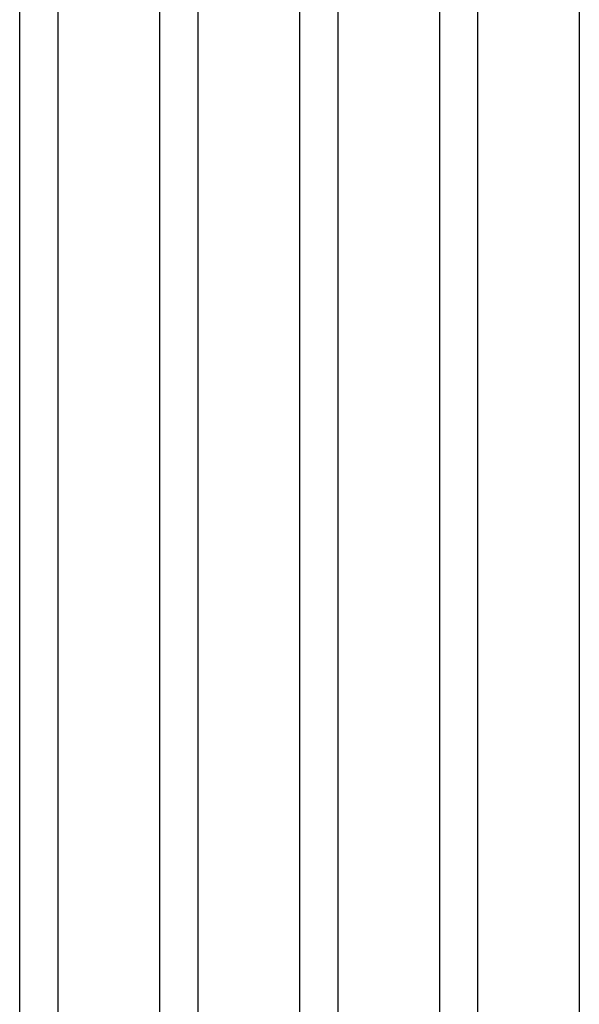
# Model space of a CAD drawing. Header units: millimetres. Extents: x 618 to 1482, y 17 to 575.
# Tile 46 of 90: x 1000 to 1018, y 263 to 295. Entities that reach past the tile are written whole.
import ezdxf

# ---------------------------------------------------------------- set-up
doc = ezdxf.new("R2010")
doc.units = ezdxf.units.MM

# ---------------------------------------------------------------- blocks, each defined once
blk = doc.blocks.new('cu_bee7s_cca__41', base_point=(1238.762, 264.915))
at = {"color": 7, "linetype": 'Continuous'}
for p, q in [((1333.251, 269.54), (1333.251, 582.54)), ((1334.927, 269.54), (1334.927, 582.54)), ((1339.36, 582.54), (1339.36, 269.54)), ((1341.036, 582.54), (1341.036, 269.54)), ((1345.468, 582.54), (1345.468, 269.54)), ((1347.145, 582.54), (1347.145, 269.54)), ((1351.577, 582.54), (1351.577, 269.54)), ((1353.254, 269.54), (1353.254, 582.54)), ((1357.686, 582.54), (1357.686, 269.54))]:
    blk.add_line(p, q, dxfattribs=at)
blk = doc.blocks.new('cu_ATCA-3671__43', base_point=(1219.889, 250.575))
blk.add_blockref('cu_bee7s_cca__41', (1238.762, 264.915))
blk = doc.blocks.new('FRONT1', base_point=(1393.512, 426.04))
blk.add_blockref('cu_ATCA-3671__43', (1219.889, 250.575))

msp = doc.modelspace()

# ---------------------------------------------------------------- block references
at = {"xscale": 0.75, "yscale": 0.75, "zscale": 0.75}
msp.add_blockref('FRONT1', (1045.134, 319.53), dxfattribs=at)

doc.saveas('drawing.dxf')
